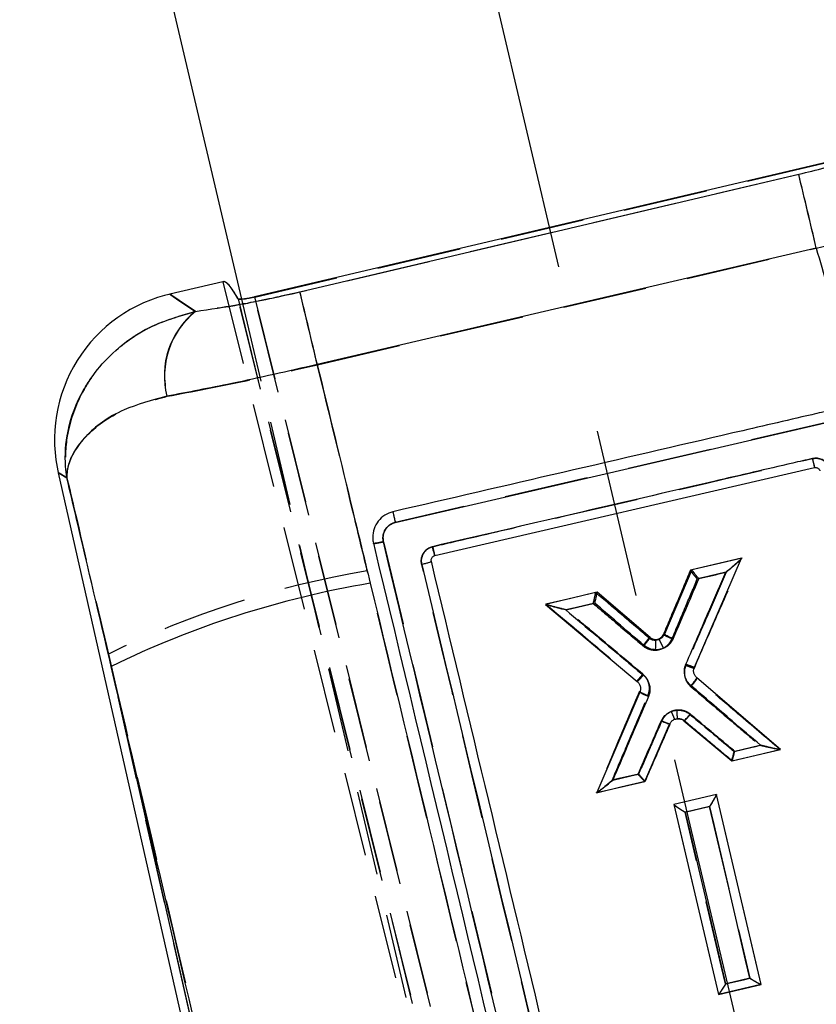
# Model space of a CAD drawing. Extents: x 67 to 774, y 27 to 578.
# Tile 30 of 43: x 283 to 307, y 412 to 442. Entities that reach past the tile are written whole.
import ezdxf

# ---------------------------------------------------------------- set-up
doc = ezdxf.new("R2010")
doc.units = 0
doc.header["$LTSCALE"] = 2
doc.linetypes.add('CENTERX2', pattern=[20.32, 12.7, -2.54, 2.54, -2.54])
doc.linetypes.add('HIDDEN', pattern=[1.905, 1.27, -0.635])
doc.layers.get('0').update_dxf_attribs({"linetype": 'CONTINUOUS'})
doc.layers.add('FORMATO', color=179, linetype='CONTINUOUS')

msp = doc.modelspace()

# ---------------------------------------------------------------- linework, layer by layer
at = {"color": 7, "linetype": 'CONTINUOUS'}
for p, q in [((283.146208, 461.988922), (289.821614, 433.636442)), ((307.976638, 437.882058), (290.220039, 433.701389)), ((291.582599, 433.849327), (306.601362, 437.391296)), ((307.129161, 435.170949), (292.103937, 431.664348)), ((289.258802, 434.159972), (287.66175, 433.783956)), ((294.455115, 426.913984), (307.657063, 429.974861)), ((295.642601, 425.915152), (307.076562, 428.563133)), ((284.303982, 428.410694), (293.970103, 385.687821)), ((293.786904, 426.327601), (293.795249, 426.288106)), ((304.880493, 425.838955), (303.385318, 425.486803)), ((303.458224, 422.562115), (304.880493, 425.838955)), ((295.540942, 425.749317), (295.537736, 425.769329)), ((303.385318, 425.486803), (302.55928, 423.550919)), ((300.530187, 424.814336), (298.975939, 424.448267)), ((302.123453, 423.449069), (300.530187, 424.814336)), ((298.975939, 424.448267), (301.739415, 422.125682)), ((285.900913, 422.581174), (294.234296, 385.748811)), ((306.049667, 420.08511), (303.531838, 422.242455)), ((301.815656, 421.806663), (300.525861, 418.784037)), ((301.962963, 419.122532), (302.712681, 420.844376)), ((302.712574, 420.844138), (302.712687, 420.844376)), ((303.144726, 420.944899), (304.582439, 419.739515)), ((304.582439, 419.739515), (306.049667, 420.08511)), ((300.525861, 418.784037), (301.962963, 419.122532)), ((304.121746, 418.725535), (302.843587, 418.424487)), ((305.466188, 413.012989), (304.121746, 418.725535)), ((302.843587, 418.424487), (304.188122, 412.711956)), ((304.188122, 412.711956), (305.466188, 413.012989))]:
    msp.add_line(p, q, dxfattribs=at)
at = {"color": 7, "linetype": 'HIDDEN'}
for p, q in [((290.221352, 433.696091), (307.977825, 437.876731)), ((306.600245, 437.385343), (291.586187, 433.844537)), ((292.107361, 431.659795), (307.127809, 435.165778)), ((289.25813, 434.159815), (311.246583, 345.630832)), ((311.479911, 345.87317), (289.718112, 433.649667)), ((289.719358, 433.644637), (311.479911, 345.87317)), ((289.821614, 433.636442), (307.017371, 360.600792)), ((290.220039, 433.701389), (312.018245, 345.778056)), ((312.018245, 345.778056), (290.221352, 433.696091)), ((307.656834, 429.974727), (294.454804, 426.913887)), ((294.095187, 426.332049), (304.169127, 384.241365)), ((302.088614, 423.440099), (302.088611, 423.440106)), ((294.234296, 385.748811), (285.816502, 422.954261)), ((303.45823, 422.530368), (303.45822, 422.530346)), ((301.725349, 422.154024), (301.725256, 422.154099)), ((301.739415, 422.125682), (301.739434, 422.125667)), ((303.532331, 422.210842), (303.53245, 422.210738)), ((301.801884, 421.834916), (301.801993, 421.835177)), ((303.159059, 420.949265), (303.158857, 420.949422)), ((306.0352, 420.081176), (306.032234, 420.080476)), ((300.513368, 418.781623), (300.51116, 418.781102)), ((302.843394, 418.423429), (302.843142, 418.424495)), ((305.46381, 413.012303), (304.188606, 412.712194)), ((305.465375, 413.012676), (305.466727, 413.012989))]:
    msp.add_line(p, q, dxfattribs=at)
at = {"color": 8, "linetype": 'CONTINUOUS', "flags": 128}
for points in [[(287.66175, 433.783956), (287.692234, 433.763497), (287.939465, 433.597565), (288.434342, 433.265418)], [(284.566114, 428.258531), (284.332724, 428.394012), (284.303982, 428.410694)]]:
    msp.add_lwpolyline(points, dxfattribs=at)
at = {"color": 7, "linetype": 'HIDDEN', "flags": 128}
for points in [[(288.440196, 433.261491), (287.942985, 433.595203), (287.693409, 433.762707), (287.66175, 433.783956)], [(284.303982, 428.410694), (284.333926, 428.393312), (284.569714, 428.256445)], [(304.89519, 425.841913), (304.120694, 425.659627), (303.340883, 425.476089)], [(303.546107, 425.213464), (304.091163, 425.341867), (304.187504, 425.364561), (304.418894, 425.41907)], [(300.485642, 424.804091), (299.740918, 424.628817), (298.99041, 424.452178)], [(299.600503, 424.283966), (300.145555, 424.41237), (300.414664, 424.475767)], [(305.433611, 420.204029), (304.888573, 420.075648), (304.672096, 420.024656)], [(304.59812, 419.742957), (305.3199, 419.91283), (306.031955, 420.080408)], [(301.779351, 419.343285), (301.234321, 419.214904), (301.185773, 419.203468), (300.985336, 419.156253)], [(300.513685, 418.781698), (301.248306, 418.954588), (301.978114, 419.126347)], [(304.121352, 418.725334), (303.486429, 418.575898), (302.843142, 418.424495)], [(305.466727, 413.012989), (304.7887, 415.891826), (304.1215, 418.724701)], [(302.843443, 418.423213), (303.510653, 415.59051), (304.188606, 412.712194)], [(303.181268, 418.1927), (303.726295, 418.321081), (303.914382, 418.365389)], [(304.397445, 413.025253), (304.269587, 413.568497), (303.758159, 415.741481), (303.181268, 418.1927)], [(303.914382, 418.365389), (304.042231, 417.822115), (304.553632, 415.649027), (305.130487, 413.197897)], [(305.130487, 413.197897), (304.585485, 413.069539), (304.397445, 413.025253)]]:
    msp.add_lwpolyline(points, dxfattribs=at)
at = {"color": 7, "linetype": 'CONTINUOUS', "flags": 128}
for points in [[(304.404036, 425.416045), (303.859002, 425.287552), (303.589909, 425.224118)], [(300.458584, 424.4859), (299.913555, 424.357399), (299.822809, 424.336009), (299.585827, 424.280137)], [(304.65641, 420.021303), (305.201422, 420.149781), (305.256804, 420.162834), (305.45039, 420.208469)], [(301.002301, 419.159874), (301.547306, 419.28836), (301.763785, 419.339389)], [(303.914664, 418.365575), (303.369661, 418.237105), (303.181579, 418.192767)], [(303.181579, 418.192767), (303.309341, 417.649485), (303.820401, 415.476374), (304.396895, 413.025104)], [(305.129905, 413.19789), (305.002138, 413.741186), (304.491078, 415.914387), (303.914664, 418.365575)], [(304.396895, 413.025104), (304.941869, 413.153566), (305.129905, 413.19789)]]:
    msp.add_lwpolyline(points, dxfattribs=at)
at = {"color": 7, "linetype": 'HIDDEN'}
for centre, radius, start, end in [((-81.90363, 343.87008), 399.600257, 13.2068677, 13.53398177), ((12.180726, 366.037358), 287.515608, 13.19344966, 13.64103997), ((289.975633, 431.329664), 2.467696, 128.4780495, 194.5508317), ((314.081142, 430.380949), 7.236615, 192.3245469, 194.5483559), ((298.351217, 397.306054), 28.547323, 99.5572848, 116.0455463), ((303.712697, 422.45241), 0.277113, 229.2580662, 229.3404812)]:
    msp.add_arc(centre, radius, start, end, dxfattribs=at)
at = {"color": 7, "linetype": 'CONTINUOUS'}
for centre, radius, start, end in [((-77.65906, 344.87579), 395.240674, 13.20619517, 13.53703559), ((16.821563, 367.136473), 282.744111, 13.19230124, 13.64749968), ((288.693047, 429.403727), 4.5, 102.40289, 193.4838521), ((289.967115, 431.333539), 2.46608, 128.4288667, 194.5699206), ((317.249425, 431.139016), 10.493919, 192.675374, 194.2092781), ((298.449315, 396.88289), 28.598324, 99.5592861, 116.0261316), ((294.612866, 423.352233), 7.684237, 357.9733272, 0.2328919)]:
    msp.add_arc(centre, radius, start, end, dxfattribs=at)
msp.add_ellipse((306.435743, 365.002902), major_axis=(-17.177974, 69.156822), ratio=0.034918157, start_param=6.152677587, end_param=6.283035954, dxfattribs=at)
at = {"color": 7, "linetype": 'HIDDEN'}
msp.add_ellipse((306.434397, 365.002585), major_axis=(-17.177974, 69.156822), ratio=0.034918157, start_param=6.152118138, end_param=6.282480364, dxfattribs=at)
for points, knots in [([(309.7221, 438.285552), (309.281914, 438.138101), (308.342893, 437.823554), (307.204821, 437.537371), (306.600245, 437.385343)], [0, 0, 0, 0, 0.468772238, 1, 1, 1, 1]), ([(307.127809, 435.165778), (307.998044, 435.391161), (309.630143, 435.813861), (311.007537, 436.228848), (311.650505, 436.422564)], [0, 0, 0, 0, 0.533199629, 1, 1, 1, 1]), ([(307.127809, 435.165778), (307.350882, 434.401309), (308.103411, 431.822394), (308.852753, 429.242632), (309.379967, 427.42759)], [0, 0, 0, 0, 0.296430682, 1, 1, 1, 1]), ([(291.586187, 433.844537), (291.080729, 433.731864), (289.959879, 433.482014), (288.978831, 433.339653), (288.440196, 433.261491)], [0, 0, 0, 0, 0.450959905, 1, 1, 1, 1]), ([(290.221352, 433.696091), (290.166712, 433.684004), (290.057441, 433.659831), (289.909446, 433.63704), (289.795138, 433.627684), (289.733942, 433.631895), (289.723247, 433.64124), (289.719358, 433.644637)], [0, 0, 0, 0, 0.217678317, 0.435321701, 0.653923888, 0.874184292, 1, 1, 1, 1]), ([(288.440196, 433.261491), (287.889512, 433.101181), (287.232961, 432.910052), (286.146366, 432.2324), (285.526037, 431.624485), (284.899879, 430.631921), (284.561603, 429.734218), (284.501632, 428.83271), (284.55197, 428.371409), (284.569063, 428.260664), (284.569714, 428.256445)], [0, 0, 0, 0, 0.217702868, 0.259555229, 0.513785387, 0.572062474, 0.776984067, 0.946005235, 0.997942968, 1, 1, 1, 1]), ([(287.587088, 430.709682), (288.359535, 430.856839), (289.771845, 431.125894), (291.379153, 431.493326), (292.107361, 431.659795)], [0, 0, 0, 0, 0.546939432, 1, 1, 1, 1]), ([(293.611402, 425.457142), (293.466638, 426.055004), (292.96595, 428.122805), (292.464106, 430.190168), (292.107361, 431.659795)], [0, 0, 0, 0, 0.289129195, 1, 1, 1, 1]), ([(284.569714, 428.256445), (284.569673, 428.258741), (284.569547, 428.265677), (284.569393, 428.284459), (284.569954, 428.333253), (284.577207, 428.443953), (284.648096, 428.837027), (285.049414, 429.510321), (286.094695, 430.305918), (287.132372, 430.58666), (287.587088, 430.709682)], [0, 0, 0, 0, 0.00255345, 0.0077129, 0.020809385, 0.056473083, 0.128919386, 0.443574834, 0.756171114, 1, 1, 1, 1]), ([(295.577504, 426.185451), (295.775251, 426.231302), (296.763988, 426.460558), (300.575224, 427.344226), (304.188764, 428.181948), (307.011301, 428.836294)], [0, 0, 0, 0, 0.051885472, 0.259427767, 1, 1, 1, 1]), ([(307.0113, 428.836301), (307.062949, 428.8428), (307.162378, 428.855313), (307.308156, 428.809843), (307.429175, 428.724175), (307.504241, 428.620642), (307.528243, 428.549222), (307.53649, 428.52468)], [0, 0, 0, 0, 0.229956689, 0.442690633, 0.663388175, 0.884330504, 1, 1, 1, 1]), ([(284.569714, 428.256445), (284.667241, 427.841118), (285.08227, 426.073675), (285.498262, 424.306315), (285.816502, 422.954261)], [0, 0, 0, 0, 0.234987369, 1, 1, 1, 1]), ([(294.454806, 426.91388), (294.418863, 426.902736), (294.33094, 426.875475), (294.211245, 426.785141), (294.118299, 426.649117), (294.073101, 426.490141), (294.087934, 426.383966), (294.095187, 426.332049)], [0, 0, 0, 0, 0.148305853, 0.362792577, 0.577761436, 0.793533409, 1, 1, 1, 1]), ([(294.095254, 426.331766), (294.056583, 426.323017), (293.97924, 426.30552), (293.880782, 426.288511), (293.810917, 426.281004), (293.800476, 426.285719), (293.795256, 426.288076)], [0, 0, 0, 0, 0.249997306, 0.499998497, 0.750000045, 1, 1, 1, 1]), ([(295.248177, 425.652571), (295.242889, 425.683405), (295.229204, 425.763198), (295.250629, 425.895208), (295.320917, 426.028126), (295.432533, 426.135198), (295.528671, 426.168524), (295.577504, 426.185451)], [0, 0, 0, 0, 0.135293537, 0.350108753, 0.56459474, 0.778838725, 1, 1, 1, 1]), ([(295.577504, 426.185451), (295.585951, 426.149233), (295.602846, 426.076797), (295.623958, 425.988189), (295.638959, 425.926855), (295.641387, 425.919053), (295.642601, 425.915152)], [0, 0, 0, 0, 0.250001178, 0.499998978, 0.750000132, 1, 1, 1, 1]), ([(303.45822, 422.530346), (303.458224, 422.530353), (303.691967, 423.091338), (304.1823, 424.189688), (304.658673, 425.293759), (304.894178, 425.839581)], [0, 0, 0, 0, 0.000006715, 0.505631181, 1, 1, 1, 1]), ([(304.418894, 425.41907), (304.419849, 425.419867), (304.491584, 425.479732), (304.619678, 425.588233), (304.768819, 425.718313), (304.850947, 425.793569), (304.886113, 425.828187), (304.891739, 425.836134), (304.894178, 425.839581)], [0, 0, 0, 0, 0.0051740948, 0.3885618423, 0.6943983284, 0.8444528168, 0.9325387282, 1, 1, 1, 1]), ([(305.055228, 384.677343), (303.411431, 391.54713), (300.142966, 405.206756), (296.873394, 418.863944), (295.248177, 425.652571)], [0, 0, 0, 0, 0.50292647, 1, 1, 1, 1]), ([(302.487716, 388.367705), (300.93696, 394.891459), (297.996777, 407.260285), (295.018725, 419.617538), (293.611402, 425.457142)], [0, 0, 0, 0, 0.527435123, 1, 1, 1, 1]), ([(303.340771, 425.475828), (303.207381, 425.160197), (302.935145, 424.516026), (302.662932, 423.871912), (302.524098, 423.543401)], [0, 0, 0, 0, 0.489980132, 1, 1, 1, 1]), ([(302.783878, 423.410267), (302.922931, 423.739222), (303.176999, 424.340263), (303.431085, 424.941355), (303.546107, 425.213464)], [0, 0, 0, 0, 0.547309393, 1, 1, 1, 1]), ([(304.418894, 425.41907), (304.255881, 425.043472), (303.850702, 424.109899), (303.445567, 423.176448), (303.203427, 422.618546)], [0, 0, 0, 0, 0.402322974, 1, 1, 1, 1]), ([(303.546107, 425.213464), (303.545306, 425.21441), (303.520115, 425.244166), (303.473373, 425.300081), (303.414762, 425.3725), (303.372344, 425.427057), (303.344738, 425.465112), (303.342094, 425.472254), (303.340771, 425.475828)], [0, 0, 0, 0, 0.007824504, 0.246120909, 0.452025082, 0.639191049, 0.819467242, 1, 1, 1, 1]), ([(300.414664, 424.475767), (300.414957, 424.476971), (300.42462, 424.516721), (300.44196, 424.589555), (300.462864, 424.681545), (300.47715, 424.748366), (300.48581, 424.793722), (300.485758, 424.800584), (300.485732, 424.804017)], [0, 0, 0, 0, 0.0077557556, 0.2560038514, 0.4586831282, 0.6432732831, 0.8215241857, 1, 1, 1, 1]), ([(302.088614, 423.440099), (301.81687, 423.67133), (301.282559, 424.125983), (300.748282, 424.580609), (300.485732, 424.804017)], [0, 0, 0, 0, 0.508587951, 1, 1, 1, 1]), ([(298.993129, 424.449891), (299.444924, 424.072339), (300.357615, 423.309629), (301.258123, 422.53158), (301.725318, 422.154049), (301.725349, 422.154024)], [0, 0, 0, 0, 0.494996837, 0.999966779, 1, 1, 1, 1]), ([(299.600503, 424.283966), (299.599292, 424.284254), (299.521836, 424.302682), (299.365775, 424.340876), (299.176577, 424.390355), (299.058657, 424.42478), (299.007224, 424.442048), (298.997355, 424.44754), (298.993129, 424.449891)], [0, 0, 0, 0, 0.005212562, 0.333475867, 0.671851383, 0.835889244, 0.929741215, 1, 1, 1, 1]), ([(300.414664, 424.475767), (300.641259, 424.282937), (301.139806, 423.85868), (301.638385, 423.434401), (301.910355, 423.202962)], [0, 0, 0, 0, 0.454510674, 1, 1, 1, 1]), ([(301.907994, 422.344856), (301.448027, 422.731392), (300.678831, 423.377789), (299.909704, 424.024128), (299.600503, 424.283966)], [0, 0, 0, 0, 0.597984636, 1, 1, 1, 1]), ([(301.910355, 423.202962), (301.918438, 423.212517), (301.935265, 423.232408), (301.971549, 423.27623), (302.016705, 423.332445), (302.059611, 423.389202), (302.08693, 423.429341), (302.088051, 423.436518), (302.088611, 423.440106)], [0, 0, 0, 0, 0.082559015, 0.171864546, 0.378901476, 0.585934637, 0.792965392, 1, 1, 1, 1]), ([(302.398015, 423.407242), (302.397997, 423.407232), (302.396876, 423.406602), (302.367841, 423.392101), (302.305964, 423.372114), (302.208683, 423.3757), (302.135383, 423.40477), (302.09852, 423.432012), (302.088629, 423.440086), (302.088614, 423.440099)], [0, 0, 0, 0, 0.000185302, 0.011740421, 0.296288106, 0.580764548, 0.882696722, 0.999819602, 1, 1, 1, 1]), ([(302.088614, 423.440099), (302.114595, 423.422352), (302.166557, 423.386857), (302.261143, 423.37036), (302.340517, 423.380662), (302.383458, 423.400513), (302.398015, 423.407242)], [0, 0, 0, 0, 0.284639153, 0.569275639, 0.853988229, 1, 1, 1, 1]), ([(302.524098, 423.543401), (302.520357, 423.535471), (302.50814, 423.509574), (302.472081, 423.457055), (302.426655, 423.426504), (302.398015, 423.407242)], [0, 0, 0, 0, 0.1402363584, 0.4579365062, 1, 1, 1, 1]), ([(302.398015, 423.407242), (302.424873, 423.424639), (302.478493, 423.45937), (302.508915, 423.515424), (302.524098, 423.543401)], [0, 0, 0, 0, 0.500900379, 1, 1, 1, 1]), ([(302.783878, 423.410267), (302.772074, 423.415309), (302.749645, 423.424891), (302.699255, 423.447151), (302.635491, 423.47666), (302.571993, 423.508851), (302.529975, 423.533455), (302.526055, 423.540081), (302.524096, 423.543394)], [0, 0, 0, 0, 0.0855887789, 0.1626328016, 0.3719775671, 0.5813160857, 0.7906588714, 1, 1, 1, 1]), ([(301.910355, 423.202962), (301.931004, 423.187049), (302.004099, 423.13072), (302.151802, 423.074054), (302.350429, 423.063672), (302.469986, 423.111924), (302.531014, 423.136555)], [0, 0, 0, 0, 0.118587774, 0.419779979, 0.703826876, 1, 1, 1, 1]), ([(302.531014, 423.136555), (302.519825, 423.157752), (302.506791, 423.182444), (302.480095, 423.23383), (302.451364, 423.290002), (302.419978, 423.353721), (302.399742, 423.397655), (302.398591, 423.404046), (302.398016, 423.407242)], [0, 0, 0, 0, 0.155596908, 0.181244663, 0.385930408, 0.590619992, 0.795311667, 1, 1, 1, 1]), ([(302.531014, 423.136555), (302.536001, 423.139257), (302.59613, 423.171833), (302.681362, 423.242367), (302.751701, 423.341397), (302.776208, 423.39385), (302.783878, 423.410267)], [0, 0, 0, 0, 0.044891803, 0.541262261, 0.856423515, 1, 1, 1, 1]), ([(285.816502, 422.954261), (287.186114, 417.111065), (290.087545, 404.732648), (292.987146, 392.351315), (294.517998, 385.814555)], [0, 0, 0, 0, 0.472047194, 1, 1, 1, 1]), ([(303.203427, 422.618546), (303.192767, 422.590073), (303.157066, 422.494723), (303.150435, 422.325379), (303.211208, 422.135892), (303.293367, 422.026971), (303.346506, 421.980231), (303.352714, 421.974771)], [0, 0, 0, 0, 0.129275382, 0.432913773, 0.698882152, 0.964821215, 1, 1, 1, 1]), ([(303.203427, 422.618546), (303.236225, 422.604767), (303.301819, 422.57721), (303.384914, 422.546378), (303.444115, 422.527936), (303.453519, 422.529542), (303.45822, 422.530346)], [0, 0, 0, 0, 0.250000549, 0.500000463, 0.75000003, 1, 1, 1, 1]), ([(301.725349, 422.154024), (301.728781, 422.155182), (301.735646, 422.157498), (301.770577, 422.191182), (301.816652, 422.24031), (301.864689, 422.294237), (301.89483, 422.329468), (301.907994, 422.344856)], [0, 0, 0, 0, 0.222949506, 0.445901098, 0.668851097, 0.855367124, 1, 1, 1, 1]), ([(302.061998, 421.702974), (302.078983, 421.755499), (302.115346, 421.86795), (302.103869, 422.001954), (302.067041, 422.134633), (302.013556, 422.24299), (301.938185, 422.315722), (301.907994, 422.344856)], [0, 0, 0, 0, 0.233759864, 0.500457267, 0.55546343, 0.821935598, 1, 1, 1, 1]), ([(303.352714, 421.974771), (303.365566, 421.989823), (303.382522, 422.009683), (303.418611, 422.052965), (303.45983, 422.103648), (303.503067, 422.160107), (303.530661, 422.200049), (303.531853, 422.207175), (303.53245, 422.210738)], [0, 0, 0, 0, 0.13020943, 0.171794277, 0.378839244, 0.58589512, 0.792946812, 1, 1, 1, 1]), ([(303.352714, 421.974771), (303.765469, 421.623535), (304.45908, 421.033305), (305.152737, 420.443038), (305.433611, 420.204029)], [0, 0, 0, 0, 0.595082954, 1, 1, 1, 1]), ([(303.53245, 422.210738), (303.532426, 422.210761), (303.532388, 422.210797), (303.532347, 422.21083), (303.532331, 422.210842)], [0, 0, 0, 0, 0.62651869, 1, 1, 1, 1]), ([(306.0352, 420.081176), (305.613668, 420.439854), (304.779346, 421.149771), (303.945089, 421.859632), (303.532331, 422.210842)], [0, 0, 0, 0, 0.5052398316, 1, 1, 1, 1]), ([(301.801994, 421.835177), (301.589676, 421.33284), (301.159369, 420.314744), (300.72912, 419.296789), (300.51116, 418.781102)], [0, 0, 0, 0, 0.4934085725, 1, 1, 1, 1]), ([(300.985336, 419.156253), (301.131807, 419.502712), (301.490674, 420.351566), (301.849579, 421.20052), (302.061998, 421.702974)], [0, 0, 0, 0, 0.408148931, 1, 1, 1, 1]), ([(301.801994, 421.835177), (301.801986, 421.835157), (301.801952, 421.835069), (301.801914, 421.834983), (301.801884, 421.834916)], [0, 0, 0, 0, 0.225892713, 1, 1, 1, 1]), ([(301.801884, 421.834916), (301.803837, 421.831569), (301.807742, 421.824874), (301.849848, 421.800427), (301.915262, 421.767666), (301.990765, 421.733149), (302.042074, 421.711413), (302.061998, 421.702974)], [0, 0, 0, 0, 0.209544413, 0.419088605, 0.628633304, 0.855799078, 1, 1, 1, 1]), ([(302.76681, 421.225131), (302.758819, 421.221598), (302.693444, 421.192703), (302.601176, 421.126148), (302.516878, 421.023839), (302.486035, 420.962252), (302.473032, 420.936286)], [0, 0, 0, 0, 0.062252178, 0.509258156, 0.793104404, 1, 1, 1, 1]), ([(303.338072, 421.14307), (303.314208, 421.160535), (303.252095, 421.205993), (303.150182, 421.247253), (303.010738, 421.273607), (302.882933, 421.26682), (302.795134, 421.235299), (302.76681, 421.225131)], [0, 0, 0, 0, 0.146783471, 0.382033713, 0.537435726, 0.850780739, 1, 1, 1, 1]), ([(302.872916, 420.990005), (302.870966, 420.992551), (302.867066, 420.997642), (302.846394, 421.041352), (302.816498, 421.108423), (302.787827, 421.175156), (302.770668, 421.215959), (302.76681, 421.225131)], [0, 0, 0, 0, 0.226189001, 0.452373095, 0.678564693, 0.927746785, 1, 1, 1, 1]), ([(303.159059, 420.949265), (303.162435, 420.950534), (303.169186, 420.95307), (303.203501, 420.987466), (303.251278, 421.040186), (303.294885, 421.091096), (303.324132, 421.126155), (303.333664, 421.137721), (303.338072, 421.14307)], [0, 0, 0, 0, 0.223228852, 0.446457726, 0.669699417, 0.892945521, 0.950487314, 1, 1, 1, 1]), ([(304.672096, 420.024656), (304.464197, 420.198953), (304.019512, 420.571765), (303.574847, 420.944563), (303.338072, 421.14307)], [0, 0, 0, 0, 0.46752093, 1, 1, 1, 1]), ([(302.473032, 420.936286), (302.350651, 420.655242), (302.119417, 420.124222), (301.888197, 419.593242), (301.779351, 419.343285)], [0, 0, 0, 0, 0.529254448, 1, 1, 1, 1]), ([(301.978449, 419.126421), (302.105919, 419.419218), (302.355543, 419.992598), (302.605189, 420.566021), (302.727353, 420.846626)], [0, 0, 0, 0, 0.510649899, 1, 1, 1, 1]), ([(302.727349, 420.846619), (302.723574, 420.845764), (302.716024, 420.844055), (302.669334, 420.857945), (302.602463, 420.88233), (302.543725, 420.90612), (302.500175, 420.924525), (302.48469, 420.931235), (302.473032, 420.936286)], [0, 0, 0, 0, 0.220305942, 0.440612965, 0.660921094, 0.881231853, 0.910584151, 1, 1, 1, 1]), ([(302.872916, 420.990005), (302.872934, 420.990013), (302.886662, 420.995598), (302.931266, 421.010046), (302.995137, 421.014136), (303.065725, 421.000815), (303.11609, 420.979747), (303.14773, 420.958325), (303.158842, 420.949434), (303.158857, 420.949422)], [0, 0, 0, 0, 0.000196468, 0.14725941, 0.463507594, 0.62039408, 0.858041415, 0.999801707, 1, 1, 1, 1]), ([(303.158857, 420.949422), (303.158873, 420.949409), (303.158939, 420.949356), (303.159007, 420.949305), (303.159059, 420.949265)], [0, 0, 0, 0, 0.233371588, 1, 1, 1, 1]), ([(303.158861, 420.949429), (303.394819, 420.75162), (303.874533, 420.349466), (304.354269, 419.947295), (304.598036, 419.742942)], [0, 0, 0, 0, 0.491873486, 1, 1, 1, 1]), ([(306.031955, 420.080408), (306.026958, 420.080256), (306.015105, 420.079893), (305.957102, 420.088781), (305.824474, 420.114321), (305.63942, 420.155265), (305.493559, 420.189598), (305.434818, 420.203738), (305.433611, 420.204029)], [0, 0, 0, 0, 0.074714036, 0.177257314, 0.361520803, 0.743497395, 0.994728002, 1, 1, 1, 1]), ([(304.59812, 419.742957), (304.599619, 419.746115), (304.602614, 419.752425), (304.615468, 419.798163), (304.633292, 419.86643), (304.652864, 419.944952), (304.666314, 420.000502), (304.671807, 420.023449), (304.672096, 420.024656)], [0, 0, 0, 0, 0.1992210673, 0.3980340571, 0.6075626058, 0.8392857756, 0.9915451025, 1, 1, 1, 1]), ([(301.978114, 419.126347), (301.97457, 419.128322), (301.96749, 419.13227), (301.933475, 419.167008), (301.885368, 419.21982), (301.832033, 419.28101), (301.795157, 419.324474), (301.780151, 419.342334), (301.779351, 419.343285)], [0, 0, 0, 0, 0.199626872, 0.398834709, 0.608817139, 0.841008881, 0.991530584, 1, 1, 1, 1]), ([(300.513685, 418.781698), (300.517921, 418.783734), (300.527994, 418.788575), (300.57523, 418.822613), (300.682221, 418.90559), (300.827471, 419.023998), (300.940657, 419.118683), (300.984387, 419.155456), (300.985336, 419.156253)], [0, 0, 0, 0, 0.075608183, 0.179782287, 0.367611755, 0.756434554, 0.99471933, 1, 1, 1, 1]), ([(304.1215, 418.724701), (304.120424, 418.720707), (304.118276, 418.712736), (304.095637, 418.669581), (304.053759, 418.595587), (303.990506, 418.489129), (303.940228, 418.406912), (303.91497, 418.366333), (303.914382, 418.365389)], [0, 0, 0, 0, 0.137760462, 0.274915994, 0.466372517, 0.732275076, 0.993774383, 1, 1, 1, 1]), ([(302.843443, 418.423213), (302.846441, 418.419342), (302.852422, 418.411618), (302.893457, 418.38039), (302.966534, 418.329612), (303.067997, 418.263359), (303.145197, 418.214989), (303.18032, 418.193286), (303.181268, 418.1927)], [0, 0, 0, 0, 0.142293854, 0.28387731, 0.485631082, 0.765406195, 0.993665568, 1, 1, 1, 1]), ([(305.130487, 413.197897), (305.131435, 413.197311), (305.153048, 413.183956), (305.219972, 413.143218), (305.317152, 413.085986), (305.400704, 413.040118), (305.449948, 413.015792), (305.460222, 413.013717), (305.465375, 413.012676)], [0, 0, 0, 0, 0.006573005, 0.149740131, 0.463773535, 0.692518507, 0.845776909, 1, 1, 1, 1]), ([(304.397445, 413.025253), (304.396858, 413.024306), (304.383514, 413.002795), (304.342027, 412.936555), (304.281719, 412.842288), (304.229712, 412.764497), (304.198978, 412.721388), (304.192453, 412.715354), (304.18918, 412.712328)], [0, 0, 0, 0, 0.006569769, 0.149338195, 0.463901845, 0.692778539, 0.845902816, 1, 1, 1, 1])]:
    msp.add_open_spline(points, degree=3, knots=knots, dxfattribs=at)
at = {"color": 7, "linetype": 'CONTINUOUS'}
for points, knots in [([(306.601362, 437.391296), (307.129524, 437.523015), (308.267363, 437.806783), (309.216718, 438.122496), (309.725401, 438.291661)], [0, 0, 0, 0, 0.464180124, 1, 1, 1, 1]), ([(288.434342, 433.265418), (288.877775, 433.328733), (289.847561, 433.467203), (290.972201, 433.714893), (291.582599, 433.849327)], [0, 0, 0, 0, 0.457249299, 1, 1, 1, 1]), ([(289.718112, 433.649667), (289.727257, 433.64422), (289.745547, 433.633325), (289.840316, 433.63528), (289.972489, 433.651229), (290.107319, 433.675719), (290.191094, 433.694797), (290.220039, 433.701389)], [0, 0, 0, 0, 0.221638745, 0.443293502, 0.664417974, 0.884050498, 1, 1, 1, 1]), ([(284.566114, 428.258531), (284.56546, 428.262752), (284.548261, 428.373826), (284.497689, 428.835397), (284.557334, 429.737542), (284.895283, 430.635438), (285.521183, 431.62829), (286.141191, 432.236234), (287.227465, 432.913943), (287.883789, 433.105082), (288.434342, 433.265418)], [0, 0, 0, 0, 0.002057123, 0.054125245, 0.223091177, 0.428071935, 0.486303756, 0.740522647, 0.782339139, 1, 1, 1, 1]), ([(292.103937, 431.664348), (291.225205, 431.464653), (289.612924, 431.098256), (288.215936, 430.833587), (287.580341, 430.713169)], [0, 0, 0, 0, 0.545024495, 1, 1, 1, 1]), ([(292.103937, 431.664348), (292.461046, 430.193872), (292.993668, 428.000681), (293.524969, 425.806988), (293.700047, 425.084107)], [0, 0, 0, 0, 0.6704730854, 1, 1, 1, 1]), ([(287.580341, 430.713169), (287.125907, 430.590103), (286.088794, 430.309241), (285.044227, 429.513282), (284.643742, 428.839671), (284.573348, 428.446314), (284.566242, 428.335571), (284.56575, 428.286618), (284.565928, 428.26779), (284.566068, 428.26083), (284.566114, 428.258531)], [0, 0, 0, 0, 0.2437487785, 0.556285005, 0.8710882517, 0.9433897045, 0.9791431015, 0.9922703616, 0.9974466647, 1, 1, 1, 1]), ([(307.585254, 430.293769), (307.387506, 430.247907), (306.398764, 430.018599), (301.997659, 428.998178), (297.793933, 428.025339), (294.381282, 427.235574)], [0, 0, 0, 0, 0.04493215, 0.224660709, 1, 1, 1, 1]), ([(307.011255, 428.836361), (306.813504, 428.790517), (305.824747, 428.5613), (302.011864, 427.67736), (298.396785, 426.839162), (295.572698, 426.184364)], [0, 0, 0, 0, 0.051863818, 0.259319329, 1, 1, 1, 1]), ([(307.536444, 428.524748), (307.528197, 428.549287), (307.504195, 428.620705), (307.429131, 428.72424), (307.306675, 428.810951), (307.160387, 428.855623), (307.061076, 428.842801), (307.011254, 428.836368)], [0, 0, 0, 0, 0.115655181, 0.336599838, 0.557294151, 0.777906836, 1, 1, 1, 1]), ([(307.076561, 428.563133), (307.092028, 428.565105), (307.122962, 428.569049), (307.168548, 428.555121), (307.206722, 428.528062), (307.229761, 428.496124), (307.237156, 428.474352), (307.239608, 428.467132)], [0, 0, 0, 0, 0.222753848, 0.445520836, 0.667997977, 0.889905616, 1, 1, 1, 1]), ([(285.900913, 422.581174), (285.553274, 424.058282), (285.107892, 425.950698), (284.663614, 427.843204), (284.566114, 428.258531)], [0, 0, 0, 0, 0.780541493, 1, 1, 1, 1]), ([(294.381283, 427.235559), (294.297077, 427.206798), (294.12868, 427.149282), (293.93012, 426.963436), (293.802292, 426.728661), (293.763661, 426.504947), (293.781008, 426.372584), (293.786904, 426.327601)], [0, 0, 0, 0, 0.221369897, 0.442699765, 0.664106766, 0.885847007, 1, 1, 1, 1]), ([(294.381241, 427.235559), (294.381527, 427.234107), (294.382328, 427.230053), (294.385963, 427.213422), (294.392817, 427.182879), (294.402176, 427.141764), (294.413593, 427.092069), (294.426598, 427.035884), (294.440655, 426.975533), (294.450295, 426.9345), (294.455115, 426.913984)], [0, 0, 0, 0, 0.0737996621, 0.2061137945, 0.3384270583, 0.4707464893, 0.603056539, 0.7353689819, 0.8676869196, 1, 1, 1, 1]), ([(294.0952, 426.331803), (294.088429, 426.375686), (294.073375, 426.473259), (294.108264, 426.625751), (294.193599, 426.765719), (294.314773, 426.868198), (294.410788, 426.899517), (294.455117, 426.913977)], [0, 0, 0, 0, 0.175177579, 0.389511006, 0.60335779, 0.816877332, 1, 1, 1, 1]), ([(293.795286, 426.287949), (293.800505, 426.285594), (293.810943, 426.280884), (293.880794, 426.288404), (293.979237, 426.305398), (294.05657, 426.322897), (294.095237, 426.331647)], [0, 0, 0, 0, 0.2500004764, 0.500000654, 0.7500010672, 1, 1, 1, 1]), ([(293.795323, 426.287793), (295.476195, 419.273755), (298.837945, 405.245657), (302.197144, 391.213914), (303.876747, 384.198032)], [0, 0, 0, 0, 0.499999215, 1, 1, 1, 1]), ([(304.168907, 384.241365), (302.49017, 391.257316), (299.132745, 405.289013), (295.774365, 419.317608), (294.0952, 426.331803)], [0, 0, 0, 0, 0.500007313, 1, 1, 1, 1]), ([(295.572711, 426.184312), (295.525572, 426.167553), (295.431288, 426.134033), (295.320868, 426.028144), (295.250576, 425.895213), (295.229155, 425.763208), (295.242838, 425.683418), (295.248125, 425.652586)], [0, 0, 0, 0, 0.215728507, 0.431477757, 0.647460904, 0.863774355, 1, 1, 1, 1]), ([(295.642603, 425.915137), (295.641269, 425.91901), (295.6386, 425.926755), (295.622463, 425.987847), (295.59982, 426.076113), (295.581739, 426.14828), (295.572698, 426.184364)], [0, 0, 0, 0, 0.2500004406, 0.500008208, 0.7500056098, 1, 1, 1, 1]), ([(295.537736, 425.769329), (295.537485, 425.778081), (295.536791, 425.802255), (295.548269, 425.841203), (295.575253, 425.879626), (295.608948, 425.904487), (295.633195, 425.912159), (295.642605, 425.915137)], [0, 0, 0, 0, 0.1348169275, 0.3723570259, 0.6101580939, 0.8487007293, 1, 1, 1, 1]), ([(304.404036, 425.416045), (304.404992, 425.416842), (304.476894, 425.476847), (304.605095, 425.58545), (304.754295, 425.715569), (304.836318, 425.790728), (304.871442, 425.825275), (304.877054, 425.833205), (304.879489, 425.836645)], [0, 0, 0, 0, 0.005172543, 0.389351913, 0.694768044, 0.844615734, 0.932596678, 1, 1, 1, 1]), ([(295.248125, 425.652586), (295.287108, 425.66228), (295.365076, 425.681668), (295.462553, 425.711228), (295.529017, 425.736016), (295.53701, 425.744932), (295.540942, 425.749317)], [0, 0, 0, 0, 0.252011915, 0.504023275, 0.756036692, 1, 1, 1, 1]), ([(295.248125, 425.652586), (296.873308, 418.863969), (300.142808, 405.206806), (303.411233, 391.547145), (305.05501, 384.677343)], [0, 0, 0, 0, 0.49707372, 1, 1, 1, 1]), ([(305.310044, 384.9627), (305.297579, 385.014775), (305.096766, 385.853714), (304.142552, 389.840092), (300.899823, 403.384807), (297.843366, 416.140486), (295.540942, 425.749317)], [0, 0, 0, 0, 0.00382983, 0.061699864, 0.293180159, 1, 1, 1, 1]), ([(303.589909, 425.224118), (303.473424, 424.951185), (303.216339, 424.348813), (302.959269, 423.746494), (302.818677, 423.417084)], [0, 0, 0, 0, 0.453097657, 1, 1, 1, 1]), ([(303.203392, 422.650397), (303.443077, 423.2025), (303.84327, 424.124328), (304.24351, 425.046274), (304.404036, 425.416045)], [0, 0, 0, 0, 0.598923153, 1, 1, 1, 1]), ([(303.589909, 425.224118), (303.589109, 425.225064), (303.564004, 425.254728), (303.517504, 425.310661), (303.459049, 425.383077), (303.416713, 425.437721), (303.389156, 425.475829), (303.386524, 425.482965), (303.385207, 425.486535)], [0, 0, 0, 0, 0.007827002, 0.245443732, 0.451410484, 0.638760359, 0.819253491, 1, 1, 1, 1]), ([(293.700047, 425.084107), (295.053473, 419.470299), (298.002735, 407.237206), (300.914461, 394.992606), (302.489986, 388.367094)], [0, 0, 0, 0, 0.458903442, 1, 1, 1, 1]), ([(300.458584, 424.4859), (300.458878, 424.487099), (300.468653, 424.526929), (300.486109, 424.599854), (300.507197, 424.691877), (300.52159, 424.758655), (300.530328, 424.803968), (300.530294, 424.810824), (300.530276, 424.814254)], [0, 0, 0, 0, 0.007725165, 0.256566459, 0.459200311, 0.643652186, 0.821711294, 1, 1, 1, 1]), ([(299.585827, 424.280137), (299.584616, 424.280425), (299.507237, 424.298835), (299.351247, 424.336996), (299.162116, 424.38646), (299.044185, 424.420868), (298.992746, 424.438137), (298.982879, 424.443628), (298.978655, 424.445979)], [0, 0, 0, 0, 0.0052136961, 0.333217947, 0.6716950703, 0.8358059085, 0.9297067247, 1, 1, 1, 1]), ([(301.944501, 423.212513), (301.674135, 423.444209), (301.178816, 423.868684), (300.683525, 424.293132), (300.458584, 424.4859)], [0, 0, 0, 0, 0.545841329, 1, 1, 1, 1]), ([(299.585827, 424.280137), (299.89987, 424.016178), (300.678518, 423.36171), (301.45724, 422.707185), (301.921889, 422.316641)], [0, 0, 0, 0, 0.4033176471, 1, 1, 1, 1]), ([(301.944501, 423.212513), (301.952815, 423.222273), (301.969699, 423.242095), (302.006107, 423.285757), (302.051251, 423.341593), (302.094316, 423.398229), (302.121738, 423.43831), (302.122884, 423.445483), (302.123456, 423.449069)], [0, 0, 0, 0, 0.08457339, 0.171767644, 0.378822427, 0.585882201, 0.792941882, 1, 1, 1, 1]), ([(302.29704, 423.383467), (302.265291, 423.387044), (302.20182, 423.394197), (302.149568, 423.430783), (302.123453, 423.449069)], [0, 0, 0, 0, 0.500208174, 1, 1, 1, 1]), ([(302.55928, 423.550919), (302.543925, 423.523409), (302.513214, 423.468389), (302.435782, 423.411385), (302.360142, 423.385318), (302.312932, 423.383933), (302.29704, 423.383467)], [0, 0, 0, 0, 0.285137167, 0.570282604, 0.855347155, 1, 1, 1, 1]), ([(302.818677, 423.417084), (302.807104, 423.422075), (302.784711, 423.431732), (302.73438, 423.454161), (302.67051, 423.483952), (302.6071, 423.516309), (302.565135, 423.540986), (302.561232, 423.547608), (302.55928, 423.550919)], [0, 0, 0, 0, 0.08404663, 0.162623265, 0.371966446, 0.58131297, 0.790656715, 1, 1, 1, 1]), ([(302.292297, 423.080489), (302.228928, 423.087613), (302.101653, 423.101922), (301.997033, 423.175546), (301.944501, 423.212513)], [0, 0, 0, 0, 0.497884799, 1, 1, 1, 1]), ([(302.818677, 423.417084), (302.804253, 423.388066), (302.761986, 423.303033), (302.650667, 423.187419), (302.481784, 423.094704), (302.355563, 423.08523), (302.292297, 423.080482)], [0, 0, 0, 0, 0.147114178, 0.431091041, 0.714845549, 1, 1, 1, 1]), ([(294.514761, 385.81381), (292.96014, 392.452397), (290.089752, 404.70961), (287.217524, 416.963892), (285.900913, 422.581174)], [0, 0, 0, 0, 0.541606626, 1, 1, 1, 1]), ([(303.351855, 422.006689), (303.313106, 422.046262), (303.230298, 422.13083), (303.170735, 422.280863), (303.1508, 422.44412), (303.168447, 422.563302), (303.197541, 422.635813), (303.203392, 422.650397)], [0, 0, 0, 0, 0.2340206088, 0.5001052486, 0.6673695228, 0.9331008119, 1, 1, 1, 1]), ([(303.458223, 422.562115), (303.453522, 422.561317), (303.444119, 422.559721), (303.384906, 422.578173), (303.301797, 422.609042), (303.236194, 422.636612), (303.203392, 422.650397)], [0, 0, 0, 0, 0.250000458, 0.499999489, 0.750000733, 1, 1, 1, 1]), ([(303.531839, 422.242455), (303.510164, 422.265179), (303.466815, 422.310626), (303.435563, 422.400945), (303.432692, 422.488262), (303.450571, 422.539977), (303.458224, 422.562115)], [0, 0, 0, 0, 0.266552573, 0.533098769, 0.800133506, 1, 1, 1, 1]), ([(301.921889, 422.316641), (301.899065, 422.290064), (301.853417, 422.236911), (301.794681, 422.173148), (301.751803, 422.130539), (301.743557, 422.127291), (301.739434, 422.125667)], [0, 0, 0, 0, 0.250000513, 0.499996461, 0.74999792, 1, 1, 1, 1]), ([(301.921889, 422.316641), (301.950544, 422.289197), (302.024423, 422.218443), (302.090607, 422.089173), (302.125301, 421.928525), (302.118441, 421.791833), (302.086141, 421.703472), (302.075296, 421.673805)], [0, 0, 0, 0, 0.168081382, 0.433349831, 0.600526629, 0.86587222, 1, 1, 1, 1]), ([(301.739415, 422.125682), (301.761262, 422.103235), (301.804954, 422.058341), (301.837032, 421.968578), (301.840796, 421.88117), (301.823236, 421.829126), (301.815656, 421.806663)], [0, 0, 0, 0, 0.265779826, 0.531537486, 0.797801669, 1, 1, 1, 1]), ([(303.53214, 422.242194), (303.532256, 422.240619), (303.532488, 422.237468), (303.523283, 422.221806), (303.50746, 422.198832), (303.484988, 422.168706), (303.456974, 422.132882), (303.424532, 422.092793), (303.389011, 422.050038), (303.364241, 422.021139), (303.351855, 422.006689)], [0, 0, 0, 0, 0.124998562, 0.249998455, 0.375000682, 0.500000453, 0.624996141, 0.749999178, 0.874996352, 1, 1, 1, 1]), ([(305.45039, 420.208469), (305.166007, 420.452155), (304.466469, 421.051582), (303.76698, 421.650971), (303.351855, 422.006689)], [0, 0, 0, 0, 0.4065309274, 1, 1, 1, 1]), ([(302.075296, 421.673805), (301.863039, 421.176507), (301.505353, 420.338485), (301.147711, 419.500559), (301.002301, 419.159874)], [0, 0, 0, 0, 0.593418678, 1, 1, 1, 1]), ([(302.075296, 421.673805), (302.058002, 421.681199), (302.023415, 421.695989), (301.973524, 421.718461), (301.927664, 421.740008), (301.887688, 421.759823), (301.85515, 421.777125), (301.83161, 421.791101), (301.817073, 421.80158), (301.816128, 421.804969), (301.815655, 421.806663)], [0, 0, 0, 0, 0.1250009, 0.249999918, 0.375001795, 0.500001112, 0.625002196, 0.750001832, 0.875000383, 1, 1, 1, 1]), ([(302.459123, 420.935974), (302.473706, 420.964028), (302.51014, 421.034118), (302.583884, 421.115782), (302.695745, 421.199791), (302.811299, 421.249998), (302.903961, 421.260995), (302.933797, 421.264537)], [0, 0, 0, 0, 0.156917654, 0.392042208, 0.537797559, 0.851174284, 1, 1, 1, 1]), ([(302.933797, 421.264537), (302.94468, 421.265008), (303.018155, 421.26819), (303.132131, 421.248125), (303.250603, 421.193792), (303.303856, 421.153561), (303.325486, 421.137221)], [0, 0, 0, 0, 0.077660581, 0.524341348, 0.806808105, 1, 1, 1, 1]), ([(302.950486, 421.008267), (302.950327, 421.01136), (302.95001, 421.017548), (302.946967, 421.065734), (302.942208, 421.138752), (302.937415, 421.210813), (302.934464, 421.254634), (302.933797, 421.264537)], [0, 0, 0, 0, 0.2267260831, 0.4534475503, 0.6801747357, 0.9277268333, 1, 1, 1, 1]), ([(303.14473, 420.944892), (303.14811, 420.946125), (303.154871, 420.948591), (303.189448, 420.982667), (303.238851, 421.036291), (303.287594, 421.092201), (303.31734, 421.127543), (303.325486, 421.137221)], [0, 0, 0, 0, 0.223197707, 0.446386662, 0.669591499, 0.909522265, 1, 1, 1, 1]), ([(303.325486, 421.137221), (303.5615, 420.939332), (304.00513, 420.567365), (304.448783, 420.195387), (304.65641, 420.021303)], [0, 0, 0, 0, 0.532005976, 1, 1, 1, 1]), ([(301.763785, 419.339389), (301.872772, 419.589636), (302.104542, 420.121811), (302.33633, 420.654025), (302.459123, 420.935974)], [0, 0, 0, 0, 0.4702347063, 1, 1, 1, 1]), ([(302.712574, 420.844138), (302.708781, 420.843322), (302.701194, 420.841689), (302.654592, 420.855987), (302.587887, 420.880954), (302.524432, 420.907308), (302.48085, 420.926305), (302.465494, 420.933139), (302.459123, 420.935974)], [0, 0, 0, 0, 0.220398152, 0.440795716, 0.661203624, 0.881626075, 0.950887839, 1, 1, 1, 1]), ([(302.712687, 420.844376), (302.729076, 420.872076), (302.761855, 420.927476), (302.842432, 420.983903), (302.9092, 421.004576), (302.94575, 421.007843), (302.950486, 421.008267)], [0, 0, 0, 0, 0.317614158, 0.635220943, 0.952733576, 1, 1, 1, 1]), ([(302.950486, 421.008267), (302.982144, 421.006942), (303.045459, 421.004293), (303.10968, 420.972304), (303.139551, 420.948946), (303.144726, 420.944899)], [0, 0, 0, 0, 0.4525841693, 0.9051523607, 1, 1, 1, 1]), ([(306.046449, 420.08435), (306.041464, 420.084203), (306.029646, 420.083854), (305.971768, 420.092803), (305.839694, 420.11848), (305.655376, 420.159498), (305.510178, 420.194052), (305.451595, 420.208178), (305.45039, 420.208469)], [0, 0, 0, 0, 0.075037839, 0.177904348, 0.362332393, 0.743463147, 0.994722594, 1, 1, 1, 1]), ([(304.582521, 419.739537), (304.58401, 419.742693), (304.586985, 419.748997), (304.599809, 419.794729), (304.617611, 419.86298), (304.637171, 419.941528), (304.650625, 419.997113), (304.656121, 420.020096), (304.65641, 420.021303)], [0, 0, 0, 0, 0.1991728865, 0.3979346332, 0.6074008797, 0.8390719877, 0.9915470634, 1, 1, 1, 1]), ([(301.962626, 419.12245), (301.959078, 419.124423), (301.951988, 419.128364), (301.91796, 419.163104), (301.869843, 419.215907), (301.816489, 419.277095), (301.779605, 419.320569), (301.764585, 419.338437), (301.763785, 419.339389)], [0, 0, 0, 0, 0.199613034, 0.398813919, 0.608771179, 0.840920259, 0.99152993, 1, 1, 1, 1]), ([(300.528384, 418.784633), (300.532617, 418.786665), (300.542685, 418.791498), (300.589946, 418.825458), (300.697246, 418.908406), (300.843243, 419.027087), (300.957204, 419.122039), (301.00135, 419.159077), (301.002301, 419.159874)], [0, 0, 0, 0, 0.075206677, 0.178896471, 0.366182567, 0.755060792, 0.99472758, 1, 1, 1, 1]), ([(304.121892, 418.724917), (304.120813, 418.720933), (304.11866, 418.712982), (304.096022, 418.669862), (304.054135, 418.59592), (303.990885, 418.489418), (303.940489, 418.407196), (303.915252, 418.366522), (303.914664, 418.365575)], [0, 0, 0, 0, 0.137700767, 0.274795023, 0.466142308, 0.731944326, 0.993764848, 1, 1, 1, 1]), ([(302.843888, 418.423206), (302.846886, 418.419332), (302.852868, 418.411603), (302.893913, 418.380366), (302.967, 418.329577), (303.068421, 418.263355), (303.145562, 418.215015), (303.18063, 418.193353), (303.181579, 418.192767)], [0, 0, 0, 0, 0.142361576, 0.284010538, 0.485868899, 0.765737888, 0.99366258, 1, 1, 1, 1]), ([(305.129905, 413.19789), (305.130854, 413.197306), (305.152526, 413.183968), (305.219425, 413.14315), (305.316634, 413.08595), (305.400162, 413.040096), (305.449403, 413.015787), (305.45968, 413.01371), (305.464834, 413.012669)], [0, 0, 0, 0, 0.006563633, 0.149986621, 0.463877, 0.692537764, 0.845786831, 1, 1, 1, 1]), ([(304.396895, 413.025104), (304.396308, 413.02416), (304.382909, 413.002619), (304.341443, 412.936299), (304.2811, 412.842008), (304.229137, 412.764227), (304.198446, 412.721136), (304.191947, 412.715107), (304.188688, 412.712082)], [0, 0, 0, 0, 0.006555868, 0.149623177, 0.464138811, 0.692918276, 0.845971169, 1, 1, 1, 1])]:
    msp.add_open_spline(points, degree=3, knots=knots, dxfattribs=at)
at = {"layer": 'FORMATO', "linetype": 'CENTERX2'}
msp.add_line((318.005963, 355.49065), (296.053472, 448.729593), dxfattribs=at)

doc.saveas('drawing.dxf')
